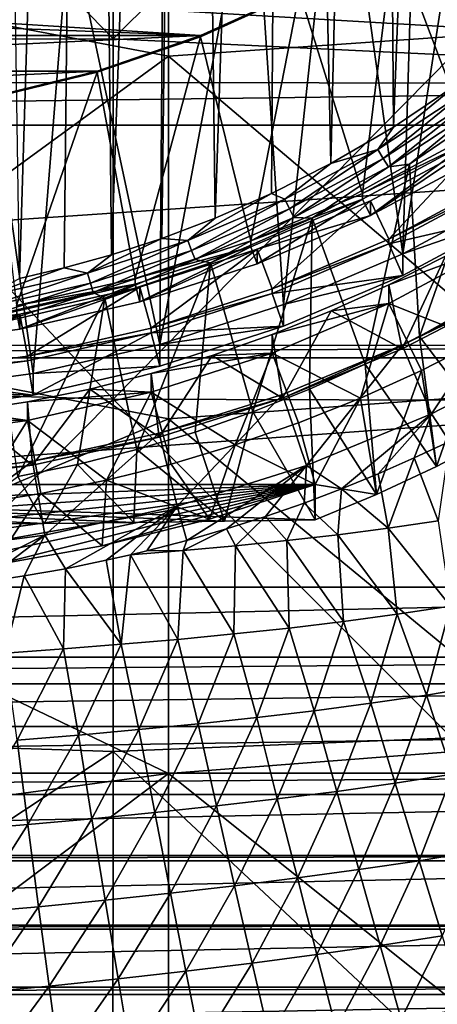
# Model space of a CAD drawing. Header units: metres. Extents: x -104 to 104, y -68 to 90.
# Tile 96 of 256: x 2.29 to 6.2, y -59.97 to -50.75. Entities that reach past the tile are written whole.
import ezdxf

# ---------------------------------------------------------------- set-up
doc = ezdxf.new("R2010")
doc.units = ezdxf.units.M
doc.layers.add('solid_FIT-BATH-153_SW0002', color=7, linetype='CONTINUOUS')

msp = doc.modelspace()

# ---------------------------------------------------------------- linework, layer by layer
at = {"layer": 'solid_FIT-BATH-153_SW0002'}
for points in [[(1.966799, -31.872166, -18.376501), (2.9327, -32.094173, -18.357079), (2.290268, -53.171707, -16.513033)], [(2.9327, -32.094173, -18.357079), (2.707702, -53.073757, -16.521603), (2.290268, -53.171707, -16.513033)], [(2.9327, -32.094173, -18.357079), (3.151342, -52.950142, -16.532417), (2.707702, -53.073757, -16.521603)], [(2.9327, -32.094173, -18.357079), (3.874303, -32.402813, -18.330076), (3.151342, -52.950142, -16.532417)], [(3.874303, -32.402813, -18.330076), (3.62203, -52.797054, -16.545811), (3.151342, -52.950142, -16.532417)], [(3.874303, -32.402813, -18.330076), (4.121348, -52.608322, -16.562323), (3.62203, -52.797054, -16.545811)], [(3.874303, -32.402813, -18.330076), (4.783084, -32.795033, -18.295761), (4.121348, -52.608322, -16.562323)], [(4.783084, -32.795033, -18.295761), (4.649591, -52.376526, -16.582602), (4.121348, -52.608322, -16.562323)], [(4.783084, -32.795033, -18.295761), (5.206456, -52.095066, -16.607227), (4.649591, -52.376526, -16.582602)], [(4.783084, -32.795033, -18.295761), (5.652552, -33.267776, -18.2544), (5.206456, -52.095066, -16.607227)], [(5.652552, -33.267776, -18.2544), (5.791032, -51.75576, -16.636911), (5.206456, -52.095066, -16.607227)], [(5.652552, -33.267776, -18.2544), (6.476128, -33.817802, -18.20628), (5.791032, -51.75576, -16.636911)], [(6.476128, -33.817802, -18.20628), (6.402805, -51.343624, -16.67297), (5.791032, -51.75576, -16.636911)], [(7.374184, -50.834713, 13.679337), (7.374184, -47.370224, 13.931885), (3.685249, -47.613365, 13.931311)], [(-0.000002, -47.66806, 10.926629), (3.16987, -47.467857, 10.935483), (3.168823, -50.927071, 10.683739)], [(6.345625, -47.772911, 10.900902), (3.168823, -50.927071, 10.683739), (3.16987, -47.467857, 10.935483)], [(6.717762, -47.470875, 3.427753), (6.949506, -52.367054, 3.856113), (5.879346, -52.940712, 3.906301)], [(6.02669, -48.094921, 3.48235), (6.717762, -47.470875, 3.427753), (5.879346, -52.940712, 3.906301)], [(3.685249, -51.091896, 13.67831), (3.685249, -47.613365, 13.931311), (0.000001, -50.391811, 13.738132)], [(7.374184, -50.834713, 13.679337), (3.685249, -47.613365, 13.931311), (3.685249, -51.091896, 13.67831)], [(-0.000002, -50.935047, 10.688825), (-0.000002, -47.66806, 10.926629), (3.168823, -50.927071, 10.683739)], [(6.345625, -47.772911, 10.900902), (6.343838, -51.081184, 10.657226), (3.168823, -50.927071, 10.683739)], [(5.277693, -48.648216, 3.530757), (6.02669, -48.094921, 3.48235), (5.879346, -52.940712, 3.906301)], [(4.478508, -49.125393, 3.572504), (5.277693, -48.648216, 3.530757), (4.761621, -53.416737, 3.947948)], [(5.277693, -48.648216, 3.530757), (5.879346, -52.940712, 3.906301), (4.761621, -53.416737, 3.947948)], [(4.478508, -49.125393, 3.572504), (4.761621, -53.416737, 3.947948), (3.604549, -53.791275, 3.980716)], [(3.635928, -49.522491, 3.607246), (4.478508, -49.125393, 3.572504), (3.604549, -53.791275, 3.980716)], [(6.502117, -51.839325, 1.300393), (6.625541, -49.39006, 1.08611), (5.79423, -49.979649, 1.137692)], [(0.947471, -50.498295, 5.974749), (15.284303, -51.34248, 6.048605), (15.4709, -49.538734, 5.890798)], [(2.757488, -49.835613, 3.63464), (3.635928, -49.522491, 3.607246), (3.604549, -53.791275, 3.980716)], [(1.853342, -50.061161, 3.654373), (2.757488, -49.835613, 3.63464), (2.41939, -54.060677, 4.004286)], [(2.757488, -49.835613, 3.63464), (3.604549, -53.791275, 3.980716), (2.41939, -54.060677, 4.004286)], [(5.501069, -52.375984, 1.347344), (5.79423, -49.979649, 1.137692), (4.911451, -50.487438, 1.182118)], [(5.501069, -52.375984, 1.347344), (6.502117, -51.839325, 1.300393), (5.79423, -49.979649, 1.137692)], [(1.853342, -50.061161, 3.654373), (2.41939, -54.060677, 4.004286), (1.215848, -54.223186, 4.018503)], [(3.685249, -51.091896, 13.67831), (0.000001, -50.391811, 13.738132), (0.000001, -53.776665, 13.475637)], [(0.947471, -50.498295, 5.974749), (-15.285266, -51.333694, 6.047837), (15.284303, -51.34248, 6.048605)], [(3.984281, -50.898636, 1.341054), (4.91154, -50.476719, 1.304141), (0.932896, -50.704205, 1.324044)], [(3.984191, -50.909348, 1.21903), (4.911451, -50.487438, 1.182118), (3.984281, -50.898636, 1.341054)], [(4.45555, -52.821224, 1.386298), (4.911451, -50.487438, 1.182118), (3.984191, -50.909348, 1.21903)], [(4.911451, -50.487438, 1.182118), (4.91154, -50.476719, 1.304141), (3.984281, -50.898636, 1.341054)], [(4.45555, -52.821224, 1.386298), (5.501069, -52.375984, 1.347344), (4.911451, -50.487438, 1.182118)], [(3.984281, -50.898636, 1.341054), (0.932896, -50.704205, 1.324044), (0, -50.748596, 1.327927)], [(-3.984191, -50.89867, 1.341057), (3.984281, -50.898636, 1.341054), (0, -50.748596, 1.327927)], [(7.374184, -54.216991, 13.411073), (7.374184, -50.834713, 13.679337), (3.685249, -51.091896, 13.67831)], [(-3.984191, -50.89867, 1.341057), (-3.018915, -51.231453, 1.370172), (3.984281, -50.898636, 1.341054)], [(-3.018915, -51.231453, 1.370172), (3.018971, -51.231438, 1.370171), (3.984281, -50.898636, 1.341054)], [(-0.000002, -50.935047, 10.688825), (3.168823, -50.927071, 10.683739), (3.167717, -54.302952, 10.416378)], [(-0.000001, -54.211021, 10.430252), (-0.000002, -50.935047, 10.688825), (3.167717, -54.302952, 10.416378)], [(3.018915, -51.24213, 1.248145), (3.984191, -50.909348, 1.21903), (3.018971, -51.231438, 1.370171)], [(3.372129, -53.171917, 1.41698), (3.984191, -50.909348, 1.21903), (3.018915, -51.24213, 1.248145)], [(3.984191, -50.909348, 1.21903), (3.984281, -50.898636, 1.341054), (3.018971, -51.231438, 1.370171)], [(6.343838, -51.081184, 10.657226), (3.167717, -54.302952, 10.416378), (3.168823, -50.927071, 10.683739)], [(3.372129, -53.171917, 1.41698), (4.45555, -52.821224, 1.386298), (3.984191, -50.909348, 1.21903)], [(3.685249, -54.487736, 13.409517), (3.685249, -51.091896, 13.67831), (0.000001, -53.776665, 13.475637)], [(6.343838, -51.081184, 10.657226), (6.341938, -54.31319, 10.399121), (3.167717, -54.302952, 10.416378)], [(7.374184, -54.216991, 13.411073), (3.685249, -51.091896, 13.67831), (3.685249, -54.487736, 13.409517)], [(-3.018915, -51.231453, 1.370172), (-2.028195, -51.470844, 1.391116), (3.018971, -51.231438, 1.370171)], [(-2.028195, -51.470844, 1.391116), (2.028228, -51.470837, 1.391115), (3.018971, -51.231438, 1.370171)], [(2.028195, -51.481518, 1.269089), (3.018915, -51.24213, 1.248145), (2.028228, -51.470837, 1.391115)], [(2.26355, -53.423931, 1.439028), (3.018915, -51.24213, 1.248145), (2.028195, -51.481518, 1.269089)], [(3.018915, -51.24213, 1.248145), (3.018971, -51.231438, 1.370171), (2.028228, -51.470837, 1.391115)], [(2.26355, -53.423931, 1.439028), (3.372129, -53.171917, 1.41698), (3.018915, -51.24213, 1.248145)], [(15.284303, -51.34248, 6.048605), (-15.285266, -51.333694, 6.047837), (-15.241204, -51.735741, 6.083011)], [(15.24121, -51.735508, 6.082991), (15.284303, -51.34248, 6.048605), (-15.241204, -51.735741, 6.083011)], [(5.644569, -51.964573, -16.609776), (5.791032, -51.75576, -16.636911), (6.402805, -51.343624, -16.67297)], [(6.468706, -51.422634, -16.657188), (5.644569, -51.964573, -16.609776), (6.402805, -51.343624, -16.67297)], [(5.696363, -52.048634, -16.575968), (5.644569, -51.964573, -16.609776), (6.468706, -51.422634, -16.657188)], [(6.528062, -51.501724, -16.623817), (5.696363, -52.048634, -16.575968), (6.468706, -51.422634, -16.657188)], [(6.528062, -51.501724, -16.623817), (5.745113, -52.12616, -16.525915), (5.696363, -52.048634, -16.575968)], [(6.528062, -51.501724, -16.623817), (6.58393, -51.57457, -16.574173), (5.745113, -52.12616, -16.525915)], [(5.941752, -52.102455, -16.469223), (6.802414, -51.515182, -16.520601), (6.03596, -53.715897, -16.328064)], [(6.58393, -51.57457, -16.574173), (6.802414, -51.515182, -16.520601), (5.941752, -52.102455, -16.469223)], [(6.802414, -51.515182, -16.520601), (6.53254, -53.435143, -16.352627), (6.03596, -53.715897, -16.328064)], [(5.745113, -52.12616, -16.525915), (6.58393, -51.57457, -16.574173), (5.941752, -52.102455, -16.469223)], [(15.24121, -51.735508, 6.082991), (-15.241204, -51.735741, 6.083011), (-14.974675, -53.795784, 6.263242)], [(14.974097, -53.799835, 6.263596), (15.24121, -51.735508, 6.082991), (-14.974675, -53.795784, 6.263242)], [(5.644569, -51.964573, -16.609776), (5.206456, -52.095066, -16.607227), (5.791032, -51.75576, -16.636911)], [(5.500985, -52.429401, 0.737213), (6.502005, -51.892776, 0.690265), (5.501069, -52.375984, 1.347344)], [(5.575509, -52.583767, 0.750719), (6.502005, -51.892776, 0.690265), (5.500985, -52.429401, 0.737213)], [(6.502005, -51.892776, 0.690265), (6.502117, -51.839325, 1.300393), (5.501069, -52.375984, 1.347344)], [(5.575509, -52.583767, 0.750719), (6.590411, -52.039738, 0.703122), (6.502005, -51.892776, 0.690265)], [(6.590203, -51.901485, 2.284626), (6.590411, -52.039738, 0.703122), (5.575509, -52.583767, 0.750719)], [(6.590203, -51.901485, 2.284626), (5.575509, -52.583767, 0.750719), (5.575603, -52.445389, 2.332211)], [(6.590203, -51.901485, 2.284626), (5.575603, -52.445389, 2.332211), (5.749249, -52.804363, 2.363617)], [(6.590203, -51.901485, 2.284626), (5.749249, -52.804363, 2.363617), (6.795459, -52.243496, 2.314548)], [(4.818801, -52.519073, -16.534811), (4.774986, -52.430737, -16.568991), (5.644569, -51.964573, -16.609776)], [(5.644569, -51.964573, -16.609776), (4.774986, -52.430737, -16.568991), (5.206456, -52.095066, -16.607227)], [(5.696363, -52.048634, -16.575968), (4.818801, -52.519073, -16.534811), (5.644569, -51.964573, -16.609776)], [(5.696363, -52.048634, -16.575968), (4.86004, -52.600628, -16.484406), (4.818801, -52.519073, -16.534811)], [(5.696363, -52.048634, -16.575968), (5.745113, -52.12616, -16.525915), (4.86004, -52.600628, -16.484406)], [(4.774986, -52.430737, -16.568991), (4.649591, -52.376526, -16.582602), (5.206456, -52.095066, -16.607227)], [(4.86004, -52.600628, -16.484406), (5.745113, -52.12616, -16.525915), (5.031303, -52.607582, -16.42503)], [(5.031303, -52.607582, -16.42503), (5.941752, -52.102455, -16.469223), (5.526817, -53.974289, -16.305458)], [(5.745113, -52.12616, -16.525915), (5.941752, -52.102455, -16.469223), (5.031303, -52.607582, -16.42503)], [(5.941752, -52.102455, -16.469223), (6.03596, -53.715897, -16.328064), (5.526817, -53.974289, -16.305458)], [(6.795459, -52.243496, 2.314548), (5.749249, -52.804363, 2.363617), (6.795705, -52.287003, 1.816444)], [(6.795705, -52.287003, 1.816444), (5.749042, -52.848087, 1.865533), (6.949785, -52.56958, 1.540021)], [(5.749249, -52.804363, 2.363617), (5.749042, -52.848087, 1.865533), (6.795705, -52.287003, 1.816444)], [(3.866957, -52.817368, -16.535166), (4.121348, -52.608322, -16.562323), (4.649591, -52.376526, -16.582602)], [(4.774986, -52.430737, -16.568991), (3.866957, -52.817368, -16.535166), (4.649591, -52.376526, -16.582602)], [(3.90244, -52.909256, -16.500673), (3.866957, -52.817368, -16.535166), (4.774986, -52.430737, -16.568991)], [(4.818801, -52.519073, -16.534811), (3.90244, -52.909256, -16.500673), (4.774986, -52.430737, -16.568991)], [(4.455458, -52.874638, 0.776167), (5.500985, -52.429401, 0.737213), (4.45555, -52.821224, 1.386298)], [(4.515508, -53.035191, 0.790213), (5.500985, -52.429401, 0.737213), (4.455458, -52.874638, 0.776167)], [(5.500985, -52.429401, 0.737213), (5.501069, -52.375984, 1.347344), (4.45555, -52.821224, 1.386298)], [(4.515508, -53.035191, 0.790213), (5.575509, -52.583767, 0.750719), (5.500985, -52.429401, 0.737213)], [(5.575603, -52.445389, 2.332211), (5.575509, -52.583767, 0.750719), (4.515893, -52.896667, 2.371693)], [(5.575603, -52.445389, 2.332211), (4.515893, -52.896667, 2.371693), (4.65656, -53.269691, 2.404328)], [(5.575603, -52.445389, 2.332211), (4.65656, -53.269691, 2.404328), (5.749249, -52.804363, 2.363617)], [(5.879346, -52.940712, 3.906301), (6.949506, -52.367054, 3.856113), (6.949785, -52.56958, 1.540021)], [(4.818801, -52.519073, -16.534811), (3.935837, -52.994148, -16.449976), (3.90244, -52.909256, -16.500673)], [(4.818801, -52.519073, -16.534811), (4.86004, -52.600628, -16.484406), (3.935837, -52.994148, -16.449976)], [(3.866957, -52.817368, -16.535166), (3.62203, -52.797054, -16.545811), (4.121348, -52.608322, -16.562323)], [(3.935837, -52.994148, -16.449976), (4.86004, -52.600628, -16.484406), (4.077884, -53.027031, -16.388332)], [(4.86004, -52.600628, -16.484406), (5.031303, -52.607582, -16.42503), (4.077884, -53.027031, -16.388332)], [(4.077884, -53.027031, -16.388332), (5.031303, -52.607582, -16.42503), (4.476379, -54.421619, -16.266321)], [(5.031303, -52.607582, -16.42503), (5.006185, -54.209908, -16.284843), (4.476379, -54.421619, -16.266321)], [(4.515893, -52.896667, 2.371693), (5.575509, -52.583767, 0.750719), (4.515508, -53.035191, 0.790213)], [(5.031303, -52.607582, -16.42503), (5.526817, -53.974289, -16.305458), (5.006185, -54.209908, -16.284843)], [(5.749042, -52.848087, 1.865533), (5.879125, -53.143536, 1.590235), (6.949785, -52.56958, 1.540021)], [(5.879346, -52.940712, 3.906301), (6.949785, -52.56958, 1.540021), (5.879125, -53.143536, 1.590235)], [(2.927794, -53.121361, -16.50857), (3.151342, -52.950142, -16.532417), (3.62203, -52.797054, -16.545811)], [(3.866957, -52.817368, -16.535166), (2.927794, -53.121361, -16.50857), (3.62203, -52.797054, -16.545811)], [(2.954659, -53.216038, -16.473833), (2.927794, -53.121361, -16.50857), (3.866957, -52.817368, -16.535166)], [(3.90244, -52.909256, -16.500673), (2.954659, -53.216038, -16.473833), (3.866957, -52.817368, -16.535166)], [(4.455458, -52.874638, 0.776167), (4.45555, -52.821224, 1.386298), (3.372129, -53.171917, 1.41698)], [(5.749249, -52.804363, 2.363617), (4.65656, -53.269691, 2.404328), (5.749042, -52.848087, 1.865533)], [(3.90244, -52.909256, -16.500673), (2.979945, -53.303555, -16.422907), (2.954659, -53.216038, -16.473833)], [(3.90244, -52.909256, -16.500673), (3.935837, -52.994148, -16.449976), (2.979945, -53.303555, -16.422907)], [(3.372074, -53.225311, 0.806847), (4.455458, -52.874638, 0.776167), (3.372129, -53.171917, 1.41698)], [(3.41821, -53.390369, 0.821287), (4.455458, -52.874638, 0.776167), (3.372074, -53.225311, 0.806847)], [(4.515893, -52.896667, 2.371693), (3.41821, -53.390369, 0.821287), (3.417811, -53.252098, 2.402789)], [(4.515893, -52.896667, 2.371693), (3.417811, -53.252098, 2.402789), (3.524258, -53.636208, 2.436394)], [(3.41821, -53.390369, 0.821287), (4.515508, -53.035191, 0.790213), (4.455458, -52.874638, 0.776167)], [(4.515893, -52.896667, 2.371693), (4.515508, -53.035191, 0.790213), (3.41821, -53.390369, 0.821287)], [(4.515893, -52.896667, 2.371693), (3.524258, -53.636208, 2.436394), (4.65656, -53.269691, 2.404328)], [(5.749042, -52.848087, 1.865533), (4.656112, -53.313473, 1.906249), (5.879125, -53.143536, 1.590235)], [(4.65656, -53.269691, 2.404328), (4.656112, -53.313473, 1.906249), (5.749042, -52.848087, 1.865533)], [(5.749042, -53.231571, -2.517724), (5.749163, -53.405777, -4.510123), (6.795347, -52.84494, -4.559189)], [(6.278569, -52.962795, -2.541239), (5.749042, -53.231571, -2.517724), (6.795347, -52.84494, -4.559189)], [(6.795347, -52.84494, -4.559189), (5.749163, -53.405777, -4.510123), (6.610587, -53.751011, -4.479918)], [(2.927794, -53.121361, -16.50857), (2.707702, -53.073757, -16.521603), (3.151342, -52.950142, -16.532417)], [(2.979945, -53.303555, -16.422907), (3.935837, -52.994148, -16.449976), (3.088651, -53.357346, -16.359434)], [(3.935837, -52.994148, -16.449976), (4.077884, -53.027031, -16.388332), (3.088651, -53.357346, -16.359434)], [(4.761621, -53.416737, 3.947948), (5.879346, -52.940712, 3.906301), (5.879125, -53.143536, 1.590235)], [(5.874581, -53.832203, -1.812693), (5.749042, -53.231571, -2.517724), (6.278569, -52.962795, -2.541239)], [(6.949765, -53.274632, -1.861474), (5.874581, -53.832203, -1.812693), (6.278569, -52.962795, -2.541239)], [(1.965058, -53.340263, -16.489418), (2.290268, -53.171707, -16.513033), (2.707702, -53.073757, -16.521603)], [(2.927794, -53.121361, -16.50857), (1.965058, -53.340263, -16.489418), (2.707702, -53.073757, -16.521603)], [(3.088651, -53.357346, -16.359434), (4.077884, -53.027031, -16.388332), (3.387907, -54.773937, -16.235498)], [(4.077884, -53.027031, -16.388332), (3.936093, -54.609886, -16.249851), (3.387907, -54.773937, -16.235498)], [(4.077884, -53.027031, -16.388332), (4.476379, -54.421619, -16.266321), (3.936093, -54.609886, -16.249851)], [(1.983089, -53.436947, -16.454506), (1.965058, -53.340263, -16.489418), (2.927794, -53.121361, -16.50857)], [(2.954659, -53.216038, -16.473833), (1.983089, -53.436947, -16.454506), (2.927794, -53.121361, -16.50857)], [(3.372074, -53.225311, 0.806847), (3.372129, -53.171917, 1.41698), (2.26355, -53.423931, 1.439028)], [(4.656112, -53.313473, 1.906249), (4.761129, -53.619572, 1.631883), (5.879125, -53.143536, 1.590235)], [(4.761621, -53.416737, 3.947948), (5.879125, -53.143536, 1.590235), (4.761129, -53.619572, 1.631883)], [(2.954659, -53.216038, -16.473833), (2.00006, -53.526356, -16.403414), (1.983089, -53.436947, -16.454506)], [(2.954659, -53.216038, -16.473833), (2.979945, -53.303555, -16.422907), (2.00006, -53.526356, -16.403414)], [(2.263516, -53.477314, 0.828894), (3.372074, -53.225311, 0.806847), (2.26355, -53.423931, 1.439028)], [(2.294297, -53.64584, 0.843638), (3.372074, -53.225311, 0.806847), (2.263516, -53.477314, 0.828894)], [(3.417811, -53.252098, 2.402789), (2.294297, -53.64584, 0.843638), (2.294216, -53.507519, 2.425136)], [(3.417811, -53.252098, 2.402789), (2.294216, -53.507519, 2.425136), (2.365666, -53.89959, 2.459437)], [(2.294297, -53.64584, 0.843638), (3.41821, -53.390369, 0.821287), (3.372074, -53.225311, 0.806847)], [(3.417811, -53.252098, 2.402789), (3.41821, -53.390369, 0.821287), (2.294297, -53.64584, 0.843638)], [(3.417811, -53.252098, 2.402789), (2.365666, -53.89959, 2.459437), (3.524258, -53.636208, 2.436394)], [(4.65656, -53.269691, 2.404328), (3.524258, -53.636208, 2.436394), (4.656112, -53.313473, 1.906249)], [(5.749042, -53.231571, -2.517724), (5.207973, -53.476414, -2.496303), (5.749163, -53.405777, -4.510123)], [(5.874581, -53.832203, -1.812693), (5.207973, -53.476414, -2.496303), (5.749042, -53.231571, -2.517724)], [(5.874394, -53.795254, -1.389372), (6.95, -53.237461, -1.438173), (6.149202, -54.438713, -1.985559)], [(6.949765, -53.274632, -1.861474), (6.95, -53.237461, -1.438173), (5.874394, -53.795254, -1.389372)], [(6.949765, -53.274632, -1.861474), (5.874394, -53.795254, -1.389372), (5.874581, -53.832203, -1.812693)], [(6.95, -53.237461, -1.438173), (7.275109, -53.854824, -2.036643), (6.149202, -54.438713, -1.985559)], [(2.00006, -53.526356, -16.403414), (2.979945, -53.303555, -16.422907), (2.073886, -53.59502, -16.33864)], [(2.979945, -53.303555, -16.422907), (3.088651, -53.357346, -16.359434), (2.073886, -53.59502, -16.33864)], [(2.073886, -53.59502, -16.33864), (3.088651, -53.357346, -16.359434), (2.274143, -55.027126, -16.213346)], [(3.088651, -53.357346, -16.359434), (2.834369, -54.912891, -16.223341), (2.274143, -55.027126, -16.213346)], [(3.088651, -53.357346, -16.359434), (3.387907, -54.773937, -16.235498), (2.834369, -54.912891, -16.223341)], [(3.524258, -53.636208, 2.436394), (3.524581, -53.679733, 1.938292), (4.656112, -53.313473, 1.906249)], [(4.656112, -53.313473, 1.906249), (3.524581, -53.679733, 1.938292), (4.761129, -53.619572, 1.631883)], [(3.604549, -53.791275, 3.980716), (4.761621, -53.416737, 3.947948), (4.761129, -53.619572, 1.631883)], [(4.656112, -53.69696, -2.477008), (4.656465, -53.871101, -4.469412), (5.749163, -53.405777, -4.510123)], [(5.207973, -53.476414, -2.496303), (4.656112, -53.69696, -2.477008), (5.749163, -53.405777, -4.510123)], [(5.749163, -53.405777, -4.510123), (4.656465, -53.871101, -4.469412), (5.482808, -54.292053, -4.432583)], [(5.749163, -53.405777, -4.510123), (5.482808, -54.292053, -4.432583), (6.052985, -54.034004, -4.45516)], [(5.749163, -53.405777, -4.510123), (6.052985, -54.034004, -4.45516), (6.610587, -53.751011, -4.479918)], [(6.742895, -54.646591, -15.543965), (6.03596, -53.715897, -16.328064), (6.53254, -53.435143, -16.352627)], [(1.152972, -53.799938, 0.85712), (2.294297, -53.64584, 0.843638), (2.263516, -53.477314, 0.828894)], [(2.294216, -53.507519, 2.425136), (2.294297, -53.64584, 0.843638), (1.152972, -53.799938, 0.85712)], [(2.294216, -53.507519, 2.425136), (1.152972, -53.799938, 0.85712), (1.153235, -53.661537, 2.438611)], [(2.294216, -53.507519, 2.425136), (1.153235, -53.661537, 2.438611), (1.189151, -54.058403, 2.473332)], [(2.294216, -53.507519, 2.425136), (1.189151, -54.058403, 2.473332), (2.365666, -53.89959, 2.459437)], [(4.754427, -54.294449, -1.772251), (4.656112, -53.69696, -2.477008), (5.207973, -53.476414, -2.496303)], [(5.874581, -53.832203, -1.812693), (4.754427, -54.294449, -1.772251), (5.207973, -53.476414, -2.496303)], [(3.524258, -53.636208, 2.436394), (2.365666, -53.89959, 2.459437), (3.524581, -53.679733, 1.938292)], [(3.524581, -53.679733, 1.938292), (3.604799, -53.993855, 1.664629), (4.761129, -53.619572, 1.631883)], [(3.604549, -53.791275, 3.980716), (4.761129, -53.619572, 1.631883), (3.604799, -53.993855, 1.664629)], [(2.365666, -53.89959, 2.459437), (2.365789, -53.943188, 1.961342), (3.524581, -53.679733, 1.938292)], [(3.524581, -53.679733, 1.938292), (2.365789, -53.943188, 1.961342), (2.419446, -54.263374, 1.688209)], [(3.524581, -53.679733, 1.938292), (2.419446, -54.263374, 1.688209), (3.604799, -53.993855, 1.664629)], [(4.656112, -53.69696, -2.477008), (4.094475, -53.892746, -2.459878), (4.656465, -53.871101, -4.469412)], [(4.754427, -54.294449, -1.772251), (4.094475, -53.892746, -2.459878), (4.656112, -53.69696, -2.477008)], [(6.193865, -54.932919, -15.518915), (5.526817, -53.974289, -16.305458), (6.03596, -53.715897, -16.328064)], [(6.742895, -54.646591, -15.543965), (6.193865, -54.932919, -15.518915), (6.03596, -53.715897, -16.328064)], [(14.974097, -53.799835, 6.263596), (-14.974675, -53.795784, 6.263242), (-14.956617, -53.915817, 6.273743)], [(14.95666, -53.915718, 6.273735), (14.974097, -53.799835, 6.263596), (-14.956617, -53.915817, 6.273743)], [(3.685249, -54.487736, 13.409517), (0.000001, -53.776665, 13.475637), (0.000001, -56.0396, 13.287694)], [(2.41939, -54.060677, 4.004286), (3.604549, -53.791275, 3.980716), (3.604799, -53.993855, 1.664629)], [(4.75408, -54.257538, -1.348927), (5.874394, -53.795254, -1.389372), (4.976491, -54.92263, -1.943222)], [(4.754427, -54.294449, -1.772251), (5.874394, -53.795254, -1.389372), (4.75408, -54.257538, -1.348927)], [(5.874581, -53.832203, -1.812693), (5.874394, -53.795254, -1.389372), (4.754427, -54.294449, -1.772251)], [(5.874394, -53.795254, -1.389372), (6.149202, -54.438713, -1.985559), (4.976491, -54.92263, -1.943222)], [(6.610587, -53.751011, -4.479918), (6.052985, -54.034004, -4.45516), (6.193865, -54.932919, -15.518915)], [(6.610587, -53.751011, -4.479918), (6.193865, -54.932919, -15.518915), (6.742895, -54.646591, -15.543965)], [(14.95666, -53.915718, 6.273735), (-14.956617, -53.915817, 6.273743), (-14.584985, -56.061543, 6.46147)], [(14.584984, -56.061546, 6.46147), (14.95666, -53.915718, 6.273735), (-14.584985, -56.061543, 6.46147)], [(2.365666, -53.89959, 2.459437), (1.189151, -54.058403, 2.473332), (2.365789, -53.943188, 1.961342)], [(4.656465, -53.871101, -4.469412), (3.5242, -54.237598, -4.437348), (4.310834, -54.730118, -4.394258)], [(3.524581, -54.063217, -2.444964), (3.5242, -54.237598, -4.437348), (4.656465, -53.871101, -4.469412)], [(4.094475, -53.892746, -2.459878), (3.524581, -54.063217, -2.444964), (4.656465, -53.871101, -4.469412)], [(3.597119, -54.657951, -1.740449), (3.524581, -54.063217, -2.444964), (4.094475, -53.892746, -2.459878)], [(4.754427, -54.294449, -1.772251), (3.597119, -54.657951, -1.740449), (4.094475, -53.892746, -2.459878)], [(4.656465, -53.871101, -4.469412), (4.310834, -54.730118, -4.394258), (4.902569, -54.523918, -4.412298)], [(4.656465, -53.871101, -4.469412), (4.902569, -54.523918, -4.412298), (5.482808, -54.292053, -4.432583)], [(6.149202, -54.438713, -1.985559), (7.275109, -53.854824, -2.036643), (6.315319, -54.697453, -5.846429)], [(2.365789, -53.943188, 1.961342), (1.187993, -54.102135, 1.975248), (2.419446, -54.263374, 1.688209)], [(1.189151, -54.058403, 2.473332), (1.187993, -54.102135, 1.975248), (2.365789, -53.943188, 1.961342)], [(2.41939, -54.060677, 4.004286), (3.604799, -53.993855, 1.664629), (2.419446, -54.263374, 1.688209)], [(5.632496, -55.194721, -15.49601), (5.006185, -54.209908, -16.284843), (5.526817, -53.974289, -16.305458)], [(6.193865, -54.932919, -15.518915), (5.632496, -55.194721, -15.49601), (5.526817, -53.974289, -16.305458)], [(1.187993, -54.102135, 1.975248), (1.214613, -54.425961, 1.702433), (2.419446, -54.263374, 1.688209)], [(1.215848, -54.223186, 4.018503), (2.41939, -54.060677, 4.004286), (2.419446, -54.263374, 1.688209)], [(3.524581, -54.063217, -2.444964), (2.947988, -54.207935, -2.432303), (3.5242, -54.237598, -4.437348)], [(3.597119, -54.657951, -1.740449), (2.947988, -54.207935, -2.432303), (3.524581, -54.063217, -2.444964)], [(6.052985, -54.034004, -4.45516), (5.482808, -54.292053, -4.432583), (5.632496, -55.194721, -15.49601)], [(6.052985, -54.034004, -4.45516), (5.632496, -55.194721, -15.49601), (6.193865, -54.932919, -15.518915)], [(2.947988, -54.207935, -2.432303), (2.365789, -54.326675, -2.421915), (3.5242, -54.237598, -4.437348)], [(2.41366, -54.919296, -1.717584), (2.365789, -54.326675, -2.421915), (2.947988, -54.207935, -2.432303)], [(3.597119, -54.657951, -1.740449), (2.41366, -54.919296, -1.717584), (2.947988, -54.207935, -2.432303)], [(-0.000001, -57.497681, 10.149271), (-0.000001, -54.211021, 10.430252), (3.167717, -54.302952, 10.416378)], [(1.215848, -54.223186, 4.018503), (2.419446, -54.263374, 1.688209), (1.214613, -54.425961, 1.702433)], [(3.5242, -54.237598, -4.437348), (2.36563, -54.500969, -4.414306), (3.104205, -55.061981, -4.365223)], [(2.365789, -54.326675, -2.421915), (2.36563, -54.500969, -4.414306), (3.5242, -54.237598, -4.437348)], [(3.5242, -54.237598, -4.437348), (3.104205, -55.061981, -4.365223), (3.710446, -54.909798, -4.378538)], [(3.5242, -54.237598, -4.437348), (3.710446, -54.909798, -4.378538), (4.310834, -54.730118, -4.394258)], [(4.754427, -54.294449, -1.772251), (3.597585, -54.620792, -1.317147), (3.597119, -54.657951, -1.740449)], [(3.597585, -54.620792, -1.317147), (4.75408, -54.257538, -1.348927), (3.765901, -55.302883, -1.909954)], [(4.754427, -54.294449, -1.772251), (4.75408, -54.257538, -1.348927), (3.597585, -54.620792, -1.317147)], [(7.374184, -57.522774, 13.126765), (7.374184, -54.216991, 13.411073), (3.685249, -54.487736, 13.409517)], [(4.75408, -54.257538, -1.348927), (4.976491, -54.92263, -1.943222), (3.765901, -55.302883, -1.909954)], [(5.059891, -55.431473, -15.475297), (4.476379, -54.421619, -16.266321), (5.006185, -54.209908, -16.284843)], [(5.482808, -54.292053, -4.432583), (4.902569, -54.523918, -4.412298), (5.059891, -55.100281, -11.689757)], [(5.632496, -55.194721, -15.49601), (5.059891, -55.431473, -15.475297), (5.006185, -54.209908, -16.284843)], [(5.482808, -54.292053, -4.432583), (5.059891, -55.100281, -11.689757), (5.632496, -55.194721, -15.49601)], [(-0.000001, -57.497681, 10.149271), (3.167717, -54.302952, 10.416378), (3.166552, -57.601326, 10.133075)], [(2.365789, -54.326675, -2.421915), (1.778806, -54.419292, -2.413812), (2.36563, -54.500969, -4.414306)], [(2.41366, -54.919296, -1.717584), (1.778806, -54.419292, -2.413812), (2.365789, -54.326675, -2.421915)], [(6.339922, -57.474052, 10.126297), (3.166552, -57.601326, 10.133075), (3.167717, -54.302952, 10.416378)], [(6.341938, -54.31319, 10.399121), (6.339922, -57.474052, 10.126297), (3.167717, -54.302952, 10.416378)], [(1.778806, -54.419292, -2.413812), (1.187993, -54.485619, -2.408009), (2.36563, -54.500969, -4.414306)], [(2.41366, -54.919296, -1.717584), (1.211749, -55.076939, -1.703792), (1.778806, -54.419292, -2.413812)], [(4.208418, -55.445866, -15.639835), (3.936093, -54.609886, -16.249851), (4.476379, -54.421619, -16.266321)], [(4.208418, -55.445866, -15.639835), (4.476379, -54.421619, -16.266321), (5.059891, -55.431473, -15.475297)], [(4.976491, -54.92263, -1.943222), (6.149202, -54.438713, -1.985559), (5.305895, -55.14164, -5.874188)], [(6.149202, -54.438713, -1.985559), (5.64974, -55.000763, -5.867384), (5.305895, -55.14164, -5.874188)], [(6.149202, -54.438713, -1.985559), (5.987153, -54.852169, -5.858167), (5.64974, -55.000763, -5.867384)], [(6.149202, -54.438713, -1.985559), (6.315319, -54.697453, -5.846429), (5.987153, -54.852169, -5.858167)], [(3.685249, -57.806702, 13.124597), (3.685249, -54.487736, 13.409517), (0.000001, -56.0396, 13.287694)], [(1.187993, -54.485619, -2.408009), (1.189132, -54.659782, -4.400412), (2.36563, -54.500969, -4.414306)], [(2.36563, -54.500969, -4.414306), (1.189132, -54.659782, -4.400412), (1.87255, -55.284657, -4.345742)], [(2.36563, -54.500969, -4.414306), (1.87255, -55.284657, -4.345742), (2.490644, -55.187092, -4.354278)], [(2.36563, -54.500969, -4.414306), (2.490644, -55.187092, -4.354278), (3.104205, -55.061981, -4.365223)], [(7.374184, -57.522774, 13.126765), (3.685249, -54.487736, 13.409517), (3.685249, -57.806702, 13.124597)], [(4.902569, -54.523918, -4.412298), (4.310834, -54.730118, -4.394258), (5.059891, -55.100281, -11.689757)], [(3.597119, -54.657951, -1.740449), (2.41371, -54.882252, -1.294272), (2.41366, -54.919296, -1.717584)], [(2.41371, -54.882252, -1.294272), (3.597585, -54.620792, -1.317147), (2.526644, -55.57658, -1.886009)], [(3.597119, -54.657951, -1.740449), (3.597585, -54.620792, -1.317147), (2.41371, -54.882252, -1.294272)], [(3.597585, -54.620792, -1.317147), (3.765901, -55.302883, -1.909954), (2.526644, -55.57658, -1.886009)], [(4.208418, -55.445866, -15.639835), (3.387907, -54.773937, -16.235498), (3.936093, -54.609886, -16.249851)], [(4.310834, -54.730118, -4.394258), (3.710446, -54.909798, -4.378538), (4.068738, -55.425026, -11.462367)], [(4.310834, -54.730118, -4.394258), (4.068738, -55.425026, -11.462367), (5.059891, -55.100281, -11.689757)], [(5.987153, -54.852169, -5.858167), (6.315319, -54.697453, -5.846429), (6.210996, -55.441479, -5.680369)], [(3.362056, -55.457748, -15.775652), (2.834369, -54.912891, -16.223341), (3.387907, -54.773937, -16.235498)], [(3.362056, -55.457748, -15.775652), (3.387907, -54.773937, -16.235498), (4.208418, -55.445866, -15.639835)], [(5.64974, -55.000763, -5.867384), (5.987153, -54.852169, -5.858167), (5.743614, -55.510986, -5.726609)], [(5.987153, -54.852169, -5.858167), (6.210996, -55.441479, -5.680369), (5.743614, -55.510986, -5.726609)], [(1.211465, -55.039928, -1.280477), (2.41371, -54.882252, -1.294272), (1.268151, -55.741638, -1.871568)], [(2.41366, -54.919296, -1.717584), (2.41371, -54.882252, -1.294272), (1.211465, -55.039928, -1.280477)], [(2.41366, -54.919296, -1.717584), (1.211465, -55.039928, -1.280477), (1.211749, -55.076939, -1.703792)], [(2.41371, -54.882252, -1.294272), (2.526644, -55.57658, -1.886009), (1.268151, -55.741638, -1.871568)], [(2.520117, -55.467098, -15.882497), (2.274143, -55.027126, -16.213346), (2.834369, -54.912891, -16.223341)], [(2.520117, -55.467098, -15.882497), (2.834369, -54.912891, -16.223341), (3.362056, -55.457748, -15.775652)], [(3.710446, -54.909798, -4.378538), (3.104205, -55.061981, -4.365223), (4.068738, -55.425026, -11.462367)], [(3.765901, -55.302883, -1.909954), (4.976491, -54.92263, -1.943222), (3.856949, -55.62505, -5.875872)], [(4.976491, -54.92263, -1.943222), (4.228427, -55.517349, -5.877758), (3.856949, -55.62505, -5.875872)], [(4.976491, -54.92263, -1.943222), (4.595046, -55.40033, -5.87881), (4.228427, -55.517349, -5.877758)], [(4.976491, -54.92263, -1.943222), (4.954834, -55.274769, -5.877976), (4.595046, -55.40033, -5.87881)], [(4.976491, -54.92263, -1.943222), (5.305895, -55.14164, -5.874188), (4.954834, -55.274769, -5.877976)], [(1.680269, -55.473835, -15.959517), (2.274143, -55.027126, -16.213346), (2.520117, -55.467098, -15.882497)], [(5.305895, -55.14164, -5.874188), (5.64974, -55.000763, -5.867384), (5.743614, -55.510986, -5.726609)], [(5.059891, -55.431473, -15.475297), (5.059891, -55.100281, -11.689757), (-5.059891, -55.100281, -11.689757)], [(-4.068738, -55.425026, -11.462367), (-5.059891, -55.100281, -11.689757), (5.059891, -55.100281, -11.689757)], [(4.208418, -55.445866, -15.639835), (5.059891, -55.431473, -15.475297), (-5.059891, -55.100281, -11.689757)], [(3.362056, -55.457748, -15.775652), (4.208418, -55.445866, -15.639835), (-5.059891, -55.100281, -11.689757)], [(2.520117, -55.467098, -15.882497), (3.362056, -55.457748, -15.775652), (-5.059891, -55.100281, -11.689757)], [(1.680269, -55.473835, -15.959517), (2.520117, -55.467098, -15.882497), (-5.059891, -55.100281, -11.689757)], [(-4.068738, -55.425026, -11.462367), (5.059891, -55.100281, -11.689757), (-3.063819, -55.676678, -11.286159)], [(-3.063819, -55.676678, -11.286159), (5.059891, -55.100281, -11.689757), (-2.04839, -55.855865, -11.160692)], [(-2.04839, -55.855865, -11.160692), (5.059891, -55.100281, -11.689757), (-1.026126, -55.963146, -11.085572)], [(-1.026126, -55.963146, -11.085572), (5.059891, -55.100281, -11.689757), (0, -55.998863, -11.060564)], [(1.026126, -55.963146, -11.085572), (0, -55.998863, -11.060564), (5.059891, -55.100281, -11.689757)], [(1.026126, -55.963146, -11.085572), (5.059891, -55.100281, -11.689757), (2.04839, -55.855865, -11.160692)], [(2.04839, -55.855865, -11.160692), (5.059891, -55.100281, -11.689757), (3.063819, -55.676678, -11.286159)], [(3.104205, -55.061981, -4.365223), (2.490644, -55.187092, -4.354278), (3.063819, -55.676678, -11.286159)], [(3.104205, -55.061981, -4.365223), (3.063819, -55.676678, -11.286159), (4.068738, -55.425026, -11.462367)], [(3.063819, -55.676678, -11.286159), (5.059891, -55.100281, -11.689757), (4.068738, -55.425026, -11.462367)], [(5.632496, -55.194721, -15.49601), (5.059891, -55.100281, -11.689757), (5.059891, -55.431473, -15.475297)], [(2.490644, -55.187092, -4.354278), (1.87255, -55.284657, -4.345742), (2.04839, -55.855865, -11.160692)], [(2.490644, -55.187092, -4.354278), (2.04839, -55.855865, -11.160692), (3.063819, -55.676678, -11.286159)], [(4.954834, -55.274769, -5.877976), (5.305895, -55.14164, -5.874188), (5.27141, -55.572296, -5.766741)], [(5.305895, -55.14164, -5.874188), (5.743614, -55.510986, -5.726609), (5.27141, -55.572296, -5.766741)], [(2.526644, -55.57658, -1.886009), (3.765901, -55.302883, -1.909954), (2.719824, -55.889397, -5.8678)], [(3.765901, -55.302883, -1.909954), (3.103216, -55.811096, -5.871325), (2.719824, -55.889397, -5.8678)], [(3.765901, -55.302883, -1.909954), (3.330219, -55.759594, -5.873086), (3.103216, -55.811096, -5.871325)], [(3.765901, -55.302883, -1.909954), (3.482391, -55.722893, -5.874045), (3.330219, -55.759594, -5.873086)], [(3.765901, -55.302883, -1.909954), (3.856949, -55.62505, -5.875872), (3.482391, -55.722893, -5.874045)], [(4.595046, -55.40033, -5.87881), (4.954834, -55.274769, -5.877976), (4.794279, -55.626602, -5.801079)], [(4.954834, -55.274769, -5.877976), (5.27141, -55.572296, -5.766741), (4.794279, -55.626602, -5.801079)], [(4.228427, -55.517349, -5.877758), (4.595046, -55.40033, -5.87881), (4.312033, -55.674992, -5.829954)], [(4.595046, -55.40033, -5.87881), (4.794279, -55.626602, -5.801079), (4.312033, -55.674992, -5.829954)], [(5.743614, -55.510986, -5.726609), (6.210996, -55.441479, -5.680369), (6.324849, -56.239025, -5.421686)], [(1.268151, -55.741638, -1.871568), (2.526644, -55.57658, -1.886009), (1.558312, -56.062008, -5.858327)], [(2.526644, -55.57658, -1.886009), (1.946139, -56.014996, -5.860815), (1.558312, -56.062008, -5.858327)], [(2.526644, -55.57658, -1.886009), (2.333646, -55.957439, -5.864093), (1.946139, -56.014996, -5.860815)], [(2.526644, -55.57658, -1.886009), (2.719824, -55.889397, -5.8678), (2.333646, -55.957439, -5.864093)], [(4.228427, -55.517349, -5.877758), (4.312033, -55.674992, -5.829954), (3.824251, -55.718277, -5.853743)], [(3.856949, -55.62505, -5.875872), (4.228427, -55.517349, -5.877758), (3.824251, -55.718277, -5.853743)], [(4.794279, -55.626602, -5.801079), (5.27141, -55.572296, -5.766741), (5.32483, -56.384125, -5.512876)], [(5.27141, -55.572296, -5.766741), (5.743614, -55.510986, -5.726609), (5.828035, -56.315784, -5.470416)], [(5.27141, -55.572296, -5.766741), (5.828035, -56.315784, -5.470416), (5.32483, -56.384125, -5.512876)], [(5.743614, -55.510986, -5.726609), (6.324849, -56.239025, -5.421686), (5.828035, -56.315784, -5.470416)], [(3.482391, -55.722893, -5.874045), (3.856949, -55.62505, -5.875872), (3.824251, -55.718277, -5.853743)], [(3.824251, -55.718277, -5.853743), (4.312033, -55.674992, -5.829954), (4.298179, -56.500713, -5.580513)], [(4.312033, -55.674992, -5.829954), (4.815022, -56.445385, -5.549434), (4.298179, -56.500713, -5.580513)], [(4.312033, -55.674992, -5.829954), (4.794279, -55.626602, -5.801079), (4.815022, -56.445385, -5.549434)], [(4.794279, -55.626602, -5.801079), (5.32483, -56.384125, -5.512876), (4.815022, -56.445385, -5.549434)], [(3.103216, -55.811096, -5.871325), (3.330219, -55.759594, -5.873086), (3.241568, -56.597473, -5.628093)], [(3.330219, -55.759594, -5.873086), (3.773748, -56.551083, -5.606578), (3.241568, -56.597473, -5.628093)], [(3.330219, -55.759594, -5.873086), (3.824251, -55.718277, -5.853743), (3.773748, -56.551083, -5.606578)], [(3.482391, -55.722893, -5.874045), (3.824251, -55.718277, -5.853743), (3.330219, -55.759594, -5.873086)], [(3.824251, -55.718277, -5.853743), (4.298179, -56.500713, -5.580513), (3.773748, -56.551083, -5.606578)], [(2.719824, -55.889397, -5.8678), (3.103216, -55.811096, -5.871325), (3.241568, -56.597473, -5.628093)], [(1.946139, -56.014996, -5.860815), (2.333646, -55.957439, -5.864093), (2.157448, -56.679722, -5.659055)], [(2.333646, -55.957439, -5.864093), (2.702222, -56.64045, -5.645475), (2.157448, -56.679722, -5.659055)], [(2.333646, -55.957439, -5.864093), (2.719824, -55.889397, -5.8678), (2.702222, -56.64045, -5.645475)], [(2.719824, -55.889397, -5.8678), (3.241568, -56.597473, -5.628093), (2.702222, -56.64045, -5.645475)], [(3.685249, -57.806702, 13.124597), (0.000001, -56.0396, 13.287694), (0.000001, -58.307522, 13.088823)], [(14.584984, -56.061546, 6.46147), (-14.584985, -56.061543, 6.46147), (-14.447524, -56.718449, 6.518942)], [(14.447522, -56.718452, 6.518942), (14.584984, -56.061546, 6.46147), (-14.447524, -56.718449, 6.518942)], [(5.579538, -57.149994, -5.193736), (5.32483, -56.384125, -5.512876), (5.828035, -56.315784, -5.470416)], [(6.101221, -57.073044, -5.14744), (5.579538, -57.149994, -5.193736), (5.828035, -56.315784, -5.470416)], [(6.101221, -57.073044, -5.14744), (5.828035, -56.315784, -5.470416), (6.324849, -56.239025, -5.421686)], [(6.615197, -56.987297, -5.095046), (6.101221, -57.073044, -5.14744), (6.324849, -56.239025, -5.421686)], [(5.049844, -57.21957, -5.234339), (4.815022, -56.445385, -5.549434), (5.32483, -56.384125, -5.512876)], [(5.579538, -57.149994, -5.193736), (5.049844, -57.21957, -5.234339), (5.32483, -56.384125, -5.512876)], [(3.964127, -57.341537, -5.300435), (3.773748, -56.551083, -5.606578), (4.298179, -56.500713, -5.580513)], [(4.511602, -57.283047, -5.269728), (3.964127, -57.341537, -5.300435), (4.298179, -56.500713, -5.580513)], [(4.511602, -57.283047, -5.269728), (4.298179, -56.500713, -5.580513), (4.815022, -56.445385, -5.549434)], [(5.049844, -57.21957, -5.234339), (4.511602, -57.283047, -5.269728), (4.815022, -56.445385, -5.549434)], [(2.841404, -57.447235, -5.349594), (2.702222, -56.64045, -5.645475), (3.241568, -56.597473, -5.628093)], [(3.407183, -57.396095, -5.326944), (2.841404, -57.447235, -5.349594), (3.241568, -56.597473, -5.628093)], [(3.407183, -57.396095, -5.326944), (3.241568, -56.597473, -5.628093), (3.773748, -56.551083, -5.606578)], [(3.964127, -57.341537, -5.300435), (3.407183, -57.396095, -5.326944), (3.773748, -56.551083, -5.606578)], [(2.268802, -57.494404, -5.368475), (2.157448, -56.679722, -5.659055), (2.702222, -56.64045, -5.645475)], [(2.841404, -57.447235, -5.349594), (2.268802, -57.494404, -5.368475), (2.702222, -56.64045, -5.645475)], [(14.447522, -56.718452, 6.518942), (-14.447524, -56.718449, 6.518942), (-14.390323, -56.9664, 6.540635)], [(14.390316, -56.966427, 6.540637), (14.447522, -56.718452, 6.518942), (-14.390323, -56.9664, 6.540635)], [(14.390316, -56.966427, 6.540637), (-14.390323, -56.9664, 6.540635), (-14.290957, -57.367367, 6.575715)], [(14.290956, -57.367371, 6.575715), (14.390316, -56.966427, 6.540637), (-14.290957, -57.367367, 6.575715)], [(6.345927, -57.81282, -4.777156), (6.101221, -57.073044, -5.14744), (6.615197, -56.987297, -5.095046)], [(5.261054, -57.974373, -4.870914), (5.049844, -57.21957, -5.234339), (5.579538, -57.149994, -5.193736)], [(5.261054, -57.974373, -4.870914), (5.579538, -57.149994, -5.193736), (5.808171, -57.897373, -4.826681)], [(5.808171, -57.897373, -4.826681), (5.579538, -57.149994, -5.193736), (6.101221, -57.073044, -5.14744)], [(5.808171, -57.897373, -4.826681), (6.101221, -57.073044, -5.14744), (6.345927, -57.81282, -4.777156)], [(4.703932, -58.0452, -4.910392), (4.511602, -57.283047, -5.269728), (5.049844, -57.21957, -5.234339)], [(4.703932, -58.0452, -4.910392), (5.049844, -57.21957, -5.234339), (5.261054, -57.974373, -4.870914)], [(3.556994, -58.173138, -4.977374), (3.407183, -57.396095, -5.326944), (3.964127, -57.341537, -5.300435)], [(3.556994, -58.173138, -4.977374), (3.964127, -57.341537, -5.300435), (4.136009, -58.111084, -4.945714)], [(4.136009, -58.111084, -4.945714), (3.964127, -57.341537, -5.300435), (4.511602, -57.283047, -5.269728)], [(4.136009, -58.111084, -4.945714), (4.511602, -57.283047, -5.269728), (4.703932, -58.0452, -4.910392)], [(14.290956, -57.367371, 6.575715), (-14.290957, -57.367367, 6.575715), (-14.17272, -57.805462, 6.614043)], [(14.172709, -57.805496, 6.614046), (14.290956, -57.367371, 6.575715), (-14.17272, -57.805462, 6.614043)], [(2.967578, -58.231796, -5.00561), (2.841404, -57.447235, -5.349594), (3.407183, -57.396095, -5.326944)], [(2.967578, -58.231796, -5.00561), (3.407183, -57.396095, -5.326944), (3.556994, -58.173138, -4.977374)], [(-0.000001, -59.696609, 9.948559), (-0.000001, -57.497681, 10.149271), (3.166552, -57.601326, 10.133075)], [(1.769254, -58.333138, -5.050249), (2.268802, -57.494404, -5.368475), (2.370021, -58.286247, -5.030229)], [(2.370021, -58.286247, -5.030229), (2.268802, -57.494404, -5.368475), (2.841404, -57.447235, -5.349594)], [(2.370021, -58.286247, -5.030229), (2.841404, -57.447235, -5.349594), (2.967578, -58.231796, -5.00561)], [(6.339922, -57.474052, 10.126297), (6.337785, -60.568897, 9.838465), (3.166552, -57.601326, 10.133075)], [(7.374184, -60.757767, 12.826087), (7.374184, -57.522774, 13.126765), (3.685249, -57.806702, 13.124597)], [(-0.000001, -59.696609, 9.948559), (3.166552, -57.601326, 10.133075), (3.165326, -60.828018, 9.833501)], [(6.337785, -60.568897, 9.838465), (3.165326, -60.828018, 9.833501), (3.166552, -57.601326, 10.133075)], [(14.172709, -57.805496, 6.614046), (-14.17272, -57.805462, 6.614043), (-14.114655, -58.005112, 6.63151)], [(14.114654, -58.005112, 6.63151), (14.172709, -57.805496, 6.614046), (-14.114655, -58.005112, 6.63151)], [(3.685249, -57.806702, 13.124597), (0.000001, -58.307522, 13.088823), (0.000001, -60.582531, 12.878325)], [(3.685249, -61.054604, 12.823212), (3.685249, -57.806702, 13.124597), (0.000001, -60.582531, 12.878325)], [(7.374184, -60.757767, 12.826087), (3.685249, -57.806702, 13.124597), (3.685249, -61.054604, 12.823212)], [(5.808171, -57.897373, -4.826681), (6.345927, -57.81282, -4.777156), (6.031214, -58.623528, -4.411059)], [(6.345927, -57.81282, -4.777156), (6.584414, -58.531773, -4.358423), (6.031214, -58.623528, -4.411059)], [(4.703932, -58.0452, -4.910392), (5.261054, -57.974373, -4.870914), (4.89198, -58.785316, -4.502352)], [(5.261054, -57.974373, -4.870914), (5.467317, -58.707554, -4.458838), (4.89198, -58.785316, -4.502352)], [(5.261054, -57.974373, -4.870914), (5.808171, -57.897373, -4.826681), (5.467317, -58.707554, -4.458838)], [(5.808171, -57.897373, -4.826681), (6.031214, -58.623528, -4.411059), (5.467317, -58.707554, -4.458838)], [(14.114654, -58.005112, 6.63151), (-14.114655, -58.005112, 6.63151), (-13.928245, -58.57436, 6.681313)], [(13.928233, -58.57439, 6.681316), (14.114654, -58.005112, 6.63151), (-13.928245, -58.57436, 6.681313)], [(4.136009, -58.111084, -4.945714), (4.703932, -58.0452, -4.910392), (4.304306, -58.858166, -4.542269)], [(4.703932, -58.0452, -4.910392), (4.89198, -58.785316, -4.502352), (4.304306, -58.858166, -4.542269)], [(3.556994, -58.173138, -4.977374), (4.136009, -58.111084, -4.945714), (3.70395, -58.927265, -4.579095)], [(4.136009, -58.111084, -4.945714), (4.304306, -58.858166, -4.542269), (3.70395, -58.927265, -4.579095)], [(2.370021, -58.286247, -5.030229), (2.967578, -58.231796, -5.00561), (2.469883, -59.054272, -4.643384)], [(2.967578, -58.231796, -5.00561), (3.091652, -58.992992, -4.612962), (2.469883, -59.054272, -4.643384)], [(2.967578, -58.231796, -5.00561), (3.556994, -58.173138, -4.977374), (3.091652, -58.992992, -4.612962)], [(3.556994, -58.173138, -4.977374), (3.70395, -58.927265, -4.579095), (3.091652, -58.992992, -4.612962)], [(1.769254, -58.333138, -5.050249), (2.370021, -58.286247, -5.030229), (1.844074, -59.107185, -4.668762)], [(2.370021, -58.286247, -5.030229), (2.469883, -59.054272, -4.643384), (1.844074, -59.107185, -4.668762)], [(6.031214, -58.623528, -4.411059), (6.584414, -58.531773, -4.358423), (6.248802, -59.32795, -3.948042)], [(13.928233, -58.57439, 6.681316), (-13.928245, -58.57436, 6.681313), (-13.909707, -58.625629, 6.685799)], [(13.909707, -58.625633, 6.685799), (13.928233, -58.57439, 6.681316), (-13.909707, -58.625629, 6.685799)], [(13.909707, -58.625633, 6.685799), (-13.909707, -58.625629, 6.685799), (-13.667226, -59.228374, 6.738532)], [(13.667225, -59.228374, 6.738532), (13.909707, -58.625633, 6.685799), (-13.667226, -59.228374, 6.738532)], [(5.467317, -58.707554, -4.458838), (6.031214, -58.623528, -4.411059), (5.668749, -59.418591, -3.999262)], [(6.031214, -58.623528, -4.411059), (6.248802, -59.32795, -3.948042), (5.668749, -59.418591, -3.999262)], [(4.89198, -58.785316, -4.502352), (5.467317, -58.707554, -4.458838), (5.075841, -59.502861, -4.046702)], [(5.467317, -58.707554, -4.458838), (5.668749, -59.418591, -3.999262), (5.075841, -59.502861, -4.046702)], [(4.304306, -58.858166, -4.542269), (4.89198, -58.785316, -4.502352), (4.469092, -59.582226, -4.091094)], [(4.89198, -58.785316, -4.502352), (5.075841, -59.502861, -4.046702), (4.469092, -59.582226, -4.091094)], [(3.70395, -58.927265, -4.579095), (4.304306, -58.858166, -4.542269), (3.848108, -59.657898, -4.132955)], [(4.304306, -58.858166, -4.542269), (4.469092, -59.582226, -4.091094), (3.848108, -59.657898, -4.132955)], [(2.469883, -59.054272, -4.643384), (3.091652, -58.992992, -4.612962), (2.568414, -59.797813, -4.208401)], [(3.091652, -58.992992, -4.612962), (3.213665, -59.730198, -4.172315), (2.568414, -59.797813, -4.208401)], [(3.091652, -58.992992, -4.612962), (3.70395, -58.927265, -4.579095), (3.213665, -59.730198, -4.172315)], [(3.70395, -58.927265, -4.579095), (3.848108, -59.657898, -4.132955), (3.213665, -59.730198, -4.172315)], [(1.844074, -59.107185, -4.668762), (2.469883, -59.054272, -4.643384), (1.918209, -59.856304, -4.23901)], [(2.469883, -59.054272, -4.643384), (2.568414, -59.797813, -4.208401), (1.918209, -59.856304, -4.23901)], [(13.667225, -59.228374, 6.738532), (-13.667226, -59.228374, 6.738532), (-13.650395, -59.266006, 6.741824)], [(13.650385, -59.266029, 6.741826), (13.667225, -59.228374, 6.738532), (-13.650395, -59.266006, 6.741824)], [(13.650385, -59.266029, 6.741826), (-13.650395, -59.266006, 6.741824), (-13.380065, -59.806362, 6.789099)], [(13.380065, -59.806362, 6.789099), (13.650385, -59.266029, 6.741826), (-13.380065, -59.806362, 6.789099)], [(5.668749, -59.418591, -3.999262), (6.248802, -59.32795, -3.948042), (5.865461, -60.106804, -3.493578)], [(6.248802, -59.32795, -3.948042), (6.46106, -60.009979, -3.439029), (5.865461, -60.106804, -3.493578)], [(5.075841, -59.502861, -4.046702), (5.668749, -59.418591, -3.999262), (5.255612, -60.19714, -3.544805)], [(5.668749, -59.418591, -3.999262), (5.865461, -60.106804, -3.493578), (5.255612, -60.19714, -3.544805)], [(4.469092, -59.582226, -4.091094), (5.075841, -59.502861, -4.046702), (4.630448, -60.282555, -3.593506)], [(5.075841, -59.502861, -4.046702), (5.255612, -60.19714, -3.544805), (4.630448, -60.282555, -3.593506)], [(3.848108, -59.657898, -4.132955), (4.469092, -59.582226, -4.091094), (3.989531, -60.3643, -3.640206)], [(4.469092, -59.582226, -4.091094), (4.630448, -60.282555, -3.593506), (3.989531, -60.3643, -3.640206)], [(-0.000001, -61.901367, 9.736611), (-0.000001, -59.696609, 9.948559), (3.165326, -60.828018, 9.833501)], [(2.568414, -59.797813, -4.208401), (3.213665, -59.730198, -4.172315), (2.665647, -60.516083, -3.72636)], [(3.213665, -59.730198, -4.172315), (3.333665, -60.442646, -3.68484), (2.665647, -60.516083, -3.72636)], [(3.213665, -59.730198, -4.172315), (3.848108, -59.657898, -4.132955), (3.333665, -60.442646, -3.68484)], [(3.848108, -59.657898, -4.132955), (3.989531, -60.3643, -3.640206), (3.333665, -60.442646, -3.68484)], [(13.380065, -59.806362, 6.789099), (-13.380065, -59.806362, 6.789099), (-13.340532, -59.876644, 6.795248)], [(13.340526, -59.876656, 6.795249), (13.380065, -59.806362, 6.789099), (-13.340532, -59.876644, 6.795248)], [(1.918209, -59.856304, -4.23901), (2.568414, -59.797813, -4.208401), (1.991682, -60.579685, -3.761984)], [(2.568414, -59.797813, -4.208401), (2.665647, -60.516083, -3.72636), (1.991682, -60.579685, -3.761984)], [(13.340526, -59.876656, 6.795249), (-13.340532, -59.876644, 6.795248), (-13.04353, -60.352497, 6.83688)], [(13.04353, -60.352497, 6.83688), (13.340526, -59.876656, 6.795249), (-13.04353, -60.352497, 6.83688)]]:
    msp.add_3dface(points, dxfattribs=at)

doc.saveas('drawing.dxf')
